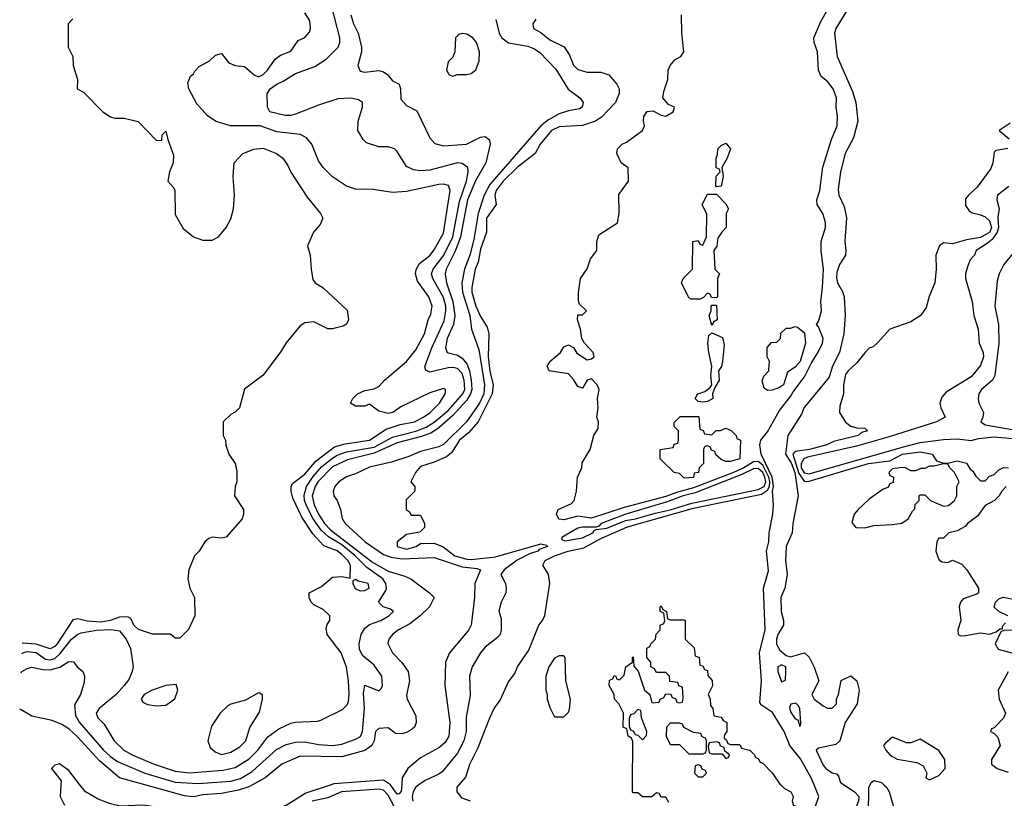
# Model space of a CAD drawing. Header units: inches. Extents: x 2348352 to 2479776, y 460422 to 613655.
# Tile 234 of 256: x 2350178 to 2354433, y 569942 to 573308. Entities that reach past the tile are written whole.
import ezdxf

# ---------------------------------------------------------------- set-up
doc = ezdxf.new("R2010")
doc.units = ezdxf.units.IN
doc.header["$MEASUREMENT"] = 0
doc.layers.add('C3556', color=7, linetype='Continuous')
doc.layers.add('C3557', color=7, linetype='Continuous')

msp = doc.modelspace()

# ---------------------------------------------------------------- linework, layer by layer
at = {"layer": 'C3556', "color": 4}
for points, elevation in [([(2350356, 570000), (2350352.7, 569950), (2350372.3, 569912.3)], 76), ([(2351524.5, 570000), (2351415.5, 569964.5), (2351330, 569910.7), (2351299.7, 569900.3), (2351244, 569870), (2351150, 569855.5), (2351050, 569857.1), (2350990, 569872.9), (2350930, 569864.2), (2350904.9, 569864.9), (2350887.7, 569867.7), (2350840.7, 569890), (2350810, 569897.3), (2350710, 569912), (2350612.1, 569907.9), (2350570, 569917.3), (2350517.3, 569937.3), (2350462, 569970), (2350438.5, 570000)], 76), ([(2351185, 570000), (2351168.9, 569991.1), (2351123.3, 569976.7), (2351050, 569962), (2350970, 569956.5), (2350930, 569948.4), (2350890, 569952), (2350718.4, 570000)], 84), ([(2351829.1, 570000), (2351827, 569973), (2351818.4, 569961.6), (2351810, 569959.1), (2351780.3, 570000)], 76), ([(2351903.3, 570000), (2351889.5, 569990), (2351878.7, 569970), (2351874.7, 569950), (2351877.7, 569930)], 72), ([(2352126, 569930), (2352090, 569942), (2352069.3, 569970), (2352069.4, 569990), (2352077.9, 570000)], 68), ([(2352983.1, 569923.1), (2352970, 569946), (2352950, 569946), (2352942, 569962), (2352930, 569966), (2352910, 569948), (2352870, 569948), (2352850, 569966), (2352830, 569966), (2352826, 569970), (2352826.2, 570000)], 64), ([(2353467.1, 570000), (2353484, 569984), (2353510.7, 569970), (2353521, 569950), (2353516, 569930), (2353522, 569910), (2353590, 569896), (2353604.5, 569895.5), (2353616.3, 569903.7), (2353631.7, 569950), (2353611.3, 570000)], 64), ([(2353740.6, 570000), (2353786, 569970), (2353804.7, 569950), (2353802.8, 569930), (2353787.3, 569890), (2353787.9, 569872.1), (2353798.8, 569850), (2353810, 569840.7), (2353832.9, 569847.1), (2353846, 569870), (2353848, 569990), (2353853, 570000)], 64), ([(2353913.3, 570000), (2353924.7, 569990), (2353936, 569970), (2353971, 569851)], 64), ([(2351814.9, 569870), (2351770, 569955.3), (2351750, 569976.5), (2351730, 569981.5), (2351569, 569970), (2351510, 569944), (2351442, 569930)], 72)]:
    msp.add_lwpolyline(points, dxfattribs=dict(at, elevation=elevation))
at = {"layer": 'C3557', "color": 4}
for points, elevation in [([(2353611.3, 570000), (2353599, 570030), (2353552.2, 570112.2), (2353506.8, 570170), (2353481.5, 570230), (2353432.3, 570312.3), (2353383.9, 570343.9), (2353376.3, 570356.3), (2353383.4, 570450), (2353375.7, 570570), (2353400.2, 570670), (2353393, 570850), (2353414, 570926), (2353405.7, 571010), (2353415.9, 571050), (2353416.5, 571090), (2353432.6, 571170), (2353435.4, 571210), (2353431.7, 571270), (2353436, 571290), (2353430.3, 571330.3), (2353382, 571430), (2353376.4, 571470), (2353380.9, 571490), (2353410, 571526.7), (2353461.4, 571618.6), (2353510, 571678.4), (2353520.7, 571699.3), (2353570, 571764), (2353598.2, 571821.9), (2353630, 571873.7), (2353647.3, 571910), (2353650.4, 571929.6), (2353630, 571980.9), (2353622, 571990), (2353630, 572002.8), (2353643.5, 572050), (2353639.8, 572090), (2353648.3, 572150), (2353652, 572228), (2353641.8, 572310), (2353642.5, 572350), (2353661, 572410), (2353660.2, 572430), (2353650, 572467), (2353624.7, 572510), (2353622.6, 572530), (2353635.7, 572570), (2353649, 572671), (2353686, 572790), (2353710.4, 572849.6), (2353712.3, 572890), (2353706.3, 572930), (2353708.2, 572970), (2353694.3, 573010), (2353670, 573041.4), (2353642.1, 573062.1), (2353629.8, 573089.8), (2353626, 573170), (2353611.3, 573210), (2353610.6, 573230), (2353639.8, 573300.2), (2353719.5, 573440.5)], 64), ([(2350184.2, 570484.8), (2350187.6, 570490), (2350210, 570503.1), (2350230, 570508.5), (2350278.7, 570498.7), (2350310, 570497.6), (2350351.1, 570508.9), (2350390, 570533.4), (2350410, 570531.3), (2350426, 570510), (2350451.3, 570490), (2350458, 570470), (2350456.9, 570443.1), (2350441, 570390), (2350414.8, 570345.2), (2350419.3, 570299.3), (2350436.3, 570270), (2350540.4, 570150), (2350570, 570122), (2350601.4, 570101.4), (2350718.8, 570050), (2350850, 570011.3), (2350950, 570005.5), (2351090, 570015.2), (2351132.5, 570027.5), (2351183.1, 570056.9), (2351287.5, 570152.5), (2351330, 570174.4), (2351370, 570184.9), (2351410, 570185.3), (2351470, 570174), (2351530, 570170.3), (2351570, 570176.5), (2351630, 570197), (2351650.8, 570209.2), (2351660.4, 570230), (2351668.5, 570330), (2351663.5, 570396.5), (2351669.5, 570430.5), (2351730, 570406), (2351742, 570418), (2351746, 570430), (2351743.7, 570470), (2351710, 570517.2), (2351659.3, 570559.3), (2351647, 570587), (2351645.1, 570610), (2351653.3, 570650), (2351670, 570678), (2351690, 570693), (2351739, 570710), (2351774, 570730), (2351794, 570750), (2351780.2, 570760.2), (2351749.3, 570769.3), (2351729.2, 570790), (2351760.1, 570839.9), (2351763.6, 570850), (2351760.5, 570870), (2351748, 570890), (2351679, 570939), (2351628.6, 570990), (2351570, 571037), (2351512.2, 571072.2), (2351481.5, 571101.5), (2351447, 571150), (2351420.6, 571200.6), (2351408.9, 571230), (2351406.9, 571253.1), (2351418.2, 571290), (2351447.1, 571332.9), (2351483.6, 571376.4), (2351530, 571413), (2351550, 571425.4), (2351590, 571439.7), (2351710, 571460.5), (2351790, 571503.5), (2351890, 571528.6), (2351934.2, 571545.8), (2351970, 571568.1), (2352030, 571619.1), (2352093.6, 571690), (2352101.6, 571710), (2352099.4, 571750), (2352090, 571778.4), (2352070, 571800.5), (2352050, 571805.1), (2352030, 571803.5), (2351950, 571784.5), (2351932.9, 571792.9), (2351929.5, 571809.5), (2351959.1, 571890), (2352013.2, 572006.8), (2352020.3, 572050), (2352020.3, 572070), (2352010, 572107), (2351963.5, 572190), (2351958, 572210), (2351964.7, 572230), (2352011.9, 572290), (2352049.8, 572370), (2352078.2, 572521.9), (2352109.7, 572610), (2352116.9, 572650), (2352114.5, 572670), (2352090, 572687), (2352070, 572689.6), (2351950, 572657.6), (2351910, 572654.5), (2351879.5, 572659.5), (2351850, 572674), (2351810, 572738), (2351798, 572750), (2351770, 572759), (2351730, 572759), (2351676.5, 572776.5), (2351662, 572790), (2351639, 572830), (2351641.2, 572870), (2351659, 572930), (2351659, 572950), (2351642, 572962), (2351609.3, 572969.3), (2351553.7, 572966.3), (2351470, 572939.3), (2351370, 572899.5), (2351350, 572894), (2351325.8, 572894.2), (2351259, 572910), (2351249.5, 572929.5), (2351247.5, 572987.5), (2351260.7, 573010), (2351289.4, 573030), (2351317.5, 573042.5), (2351370, 573076.4), (2351453.4, 573106.6), (2351502, 573138), (2351555.1, 573190), (2351562, 573210), (2351562.4, 573230), (2351526, 573370)], 88), ([(2350187.3, 570566), (2350192.3, 570570), (2350210, 570576.5), (2350250, 570572), (2350290, 570543.2), (2350310, 570540.2), (2350330, 570546.7), (2350352.5, 570567.5), (2350402, 570630), (2350429, 570651), (2350443.5, 570656.5), (2350510, 570668.2), (2350572, 570672), (2350610, 570666), (2350639, 570630), (2350657.7, 570590), (2350668, 570512), (2350664.9, 570490), (2350650, 570455.3), (2350630, 570429), (2350594.8, 570390), (2350522, 570330), (2350508.2, 570310), (2350516.3, 570290), (2350542.6, 570262.6), (2350586, 570190), (2350627.7, 570150), (2350664, 570130), (2350758.8, 570090), (2350850, 570058.9), (2350910, 570051.8), (2351057, 570063), (2351110, 570074.9), (2351170, 570112.2), (2351207.8, 570150), (2351250, 570208), (2351298, 570242), (2351350, 570266), (2351370, 570270.7), (2351464.7, 570275.3), (2351480.2, 570279.8), (2351573.6, 570326.4), (2351593.6, 570346.4), (2351599.3, 570360.7), (2351602.7, 570390), (2351599.7, 570450), (2351590, 570509), (2351567, 570570), (2351506.6, 570650), (2351503.2, 570676.8), (2351506.6, 570693.4), (2351519, 570710), (2351518, 570730), (2351490, 570758), (2351450, 570778), (2351438, 570790), (2351428.7, 570810), (2351428.7, 570830), (2351483.1, 570856.9), (2351530, 570898), (2351570, 570900.7), (2351606, 570894), (2351607.3, 570950), (2351596.3, 570970), (2351570, 570996.4), (2351550, 571012), (2351492.9, 571032.9), (2351445.1, 571085.1), (2351398, 571158), (2351358.9, 571238.9), (2351351.5, 571270), (2351351.8, 571290), (2351357.2, 571302.8), (2351410, 571343.1), (2351459.6, 571400.4), (2351538.6, 571461.4), (2351584.9, 571475.1), (2351690, 571490.4), (2351762.3, 571537.7), (2351822.4, 571557.6), (2351884, 571570), (2351922.7, 571590), (2351952, 571610), (2351992.3, 571650), (2352017.2, 571690), (2352018, 571698), (2352018, 571710), (2352010, 571713.2), (2351950, 571695.1), (2351825.2, 571634.8), (2351790.6, 571609.4), (2351770, 571605.2), (2351730, 571615.3), (2351690, 571646), (2351670, 571638), (2351630, 571638), (2351608, 571650), (2351618, 571670), (2351638, 571690), (2351670, 571704.7), (2351710, 571712), (2351730, 571722), (2351755.3, 571750), (2351849.3, 571830), (2351890, 571880.7), (2351927.3, 571950), (2351943.7, 572010), (2351955.5, 572035.5), (2351960.7, 572070), (2351947, 572110), (2351898, 572178), (2351889.4, 572210), (2351891.5, 572228.5), (2351906.2, 572253.8), (2351950, 572288.2), (2351970, 572314), (2352010, 572386), (2352038.4, 572570), (2352031.5, 572591.5), (2352010, 572597), (2351990, 572595.6), (2351850, 572565.1), (2351790, 572560.9), (2351705.4, 572574.6), (2351630, 572575.3), (2351590, 572589), (2351530, 572628.7), (2351490, 572668.7), (2351470, 572698), (2351441.2, 572770), (2351417, 572797), (2351391.6, 572811.6), (2351290, 572823.6), (2351218, 572850), (2351089.7, 572849.7), (2351027.7, 572867.7), (2350990, 572892.7), (2350944.4, 572944.4), (2350909.3, 573010), (2350904.7, 573035.3), (2350916.4, 573063.6), (2350930, 573074), (2350934.6, 573085.4), (2350954, 573106), (2350998, 573130), (2351024.7, 573155.3), (2351050, 573162), (2351082, 573122), (2351110, 573111), (2351150, 573106), (2351192, 573070), (2351210, 573061), (2351230, 573071.3), (2351248.7, 573090), (2351282, 573138), (2351305.6, 573154.4), (2351350, 573172), (2351382, 573218), (2351410, 573232), (2351430, 573254), (2351435.3, 573270), (2351434, 573290), (2351430, 573306), (2351410, 573338)], 92), ([(2350407.3, 573312.7), (2350388, 573290), (2350388, 573190), (2350408, 573150), (2350408.7, 573110), (2350428, 573050), (2350426, 573010), (2350454.6, 572994.6), (2350538, 572910), (2350570, 572888.7), (2350590, 572882), (2350630, 572882), (2350690, 572868), (2350770, 572786), (2350792, 572788), (2350794, 572810), (2350810, 572826), (2350818, 572790), (2350843.1, 572723.1), (2350841.2, 572690), (2350825.2, 572650), (2350819, 572610), (2350843.1, 572583.1), (2350848.7, 572570), (2350850, 572466), (2350885.2, 572405.2), (2350929.3, 572369.3), (2350970, 572355.3), (2351010, 572355.3), (2351038, 572370), (2351070.5, 572409.5), (2351090, 572448), (2351102.8, 572490), (2351106.8, 572550), (2351101, 572630), (2351104.7, 572690), (2351142, 572730), (2351190, 572748.7), (2351230, 572752.7), (2351288, 572730), (2351315.3, 572710), (2351337.5, 572677.5), (2351349.6, 572649.6), (2351421.2, 572541.2), (2351478, 572470), (2351488, 572450), (2351477.2, 572422.8), (2351448, 572390), (2351422, 572330), (2351434, 572290), (2351437.2, 572230), (2351445.6, 572185.6), (2351455.3, 572170), (2351490, 572149), (2351592.7, 572052.7), (2351599, 572010), (2351590, 571992), (2351576.5, 571983.5), (2351530, 571971.3), (2351510, 571971.3), (2351450, 572002), (2351410, 571998), (2351390, 571984.7), (2351330, 571911), (2351306.8, 571873.2), (2351230, 571771.3), (2351149.2, 571710.8), (2351128, 571630), (2351110, 571612), (2351090, 571602), (2351058, 571570), (2351058, 571510), (2351068, 571490), (2351068.9, 571468.9), (2351082, 571430), (2351109.1, 571389.1), (2351116.5, 571356.5), (2351117.2, 571310), (2351109.3, 571290), (2351106.6, 571250), (2351145.2, 571190), (2351145.2, 571170), (2351139, 571150), (2351070, 571071.3), (2351050, 571066.8), (2351010, 571070.8), (2350995.5, 571064.5), (2350979, 571050), (2350954, 571010), (2350933.2, 570990), (2350909.2, 570930), (2350905.2, 570890), (2350914, 570850), (2350934, 570810), (2350935.3, 570730), (2350908.4, 570671.6), (2350870, 570634), (2350850, 570634), (2350830, 570652), (2350751.6, 570651.6), (2350691.1, 570671.1), (2350672, 570690), (2350658.8, 570718.8), (2350646, 570726), (2350610, 570725.5), (2350569, 570710), (2350530, 570703.9), (2350470, 570707.4), (2350430, 570717.3), (2350407.3, 570712.7), (2350339.7, 570610), (2350330, 570598.7), (2350310, 570587.7), (2350250, 570607.6), (2350190, 570613.2), (2350189, 570612.9)], 96), ([(2351609.5, 573330), (2351620.9, 573290), (2351640.9, 573250), (2351656, 573190), (2351656, 573170), (2351639.3, 573110), (2351650, 573085.2), (2351670, 573081.2), (2351730, 573089.4), (2351750, 573082.7), (2351769.5, 573069.5), (2351790, 573044), (2351818, 573030), (2351824, 573010), (2351825.2, 572965.2), (2351850, 572938), (2351894.6, 572914.6), (2351950, 572798), (2351972.9, 572772.9), (2352010, 572762.7), (2352109.5, 572769.5), (2352170, 572801.2), (2352190, 572804), (2352209.2, 572789.2), (2352212, 572770), (2352193.3, 572690), (2352148.6, 572611.4), (2352113.6, 572530), (2352083.4, 572370), (2352062.2, 572310), (2352021, 572230), (2352016.8, 572210), (2352022.4, 572170), (2352050.7, 572089.3), (2352058.9, 572030), (2352052.8, 571990), (2352026.2, 571930), (2352018.7, 571890), (2352026, 571870), (2352070, 571857.4), (2352090, 571845.1), (2352110, 571819.7), (2352122.2, 571790), (2352129.9, 571750), (2352131.8, 571710), (2352126.9, 571690), (2352110, 571663.2), (2352050, 571597.2), (2351990, 571543.2), (2351958, 571522), (2351914.4, 571505.6), (2351810, 571479.4), (2351710, 571434.8), (2351595, 571405), (2351530, 571375.2), (2351467.9, 571312.1), (2351454.6, 571290), (2351442, 571250), (2351450.7, 571210), (2351469.8, 571170), (2351495.9, 571130), (2351522.1, 571102.1), (2351702.5, 570962.5), (2351770, 570924.5), (2351842.6, 570902.6), (2351869.2, 570890), (2351948.7, 570830), (2351968.7, 570810), (2351949.2, 570770), (2351909.6, 570730.4), (2351863.9, 570696.1), (2351815.3, 570670), (2351788.7, 570650), (2351774, 570630), (2351769.3, 570610.7), (2351789.3, 570570), (2351829.6, 570529.6), (2351857.2, 570490), (2351862.7, 570450), (2351850, 570386), (2351853.2, 570370), (2351890, 570298), (2351892, 570270), (2351883.7, 570250), (2351870, 570238), (2351850, 570225.7), (2351830, 570220.3), (2351802, 570222), (2351770, 570246.8), (2351730, 570244), (2351716, 570230), (2351709.7, 570190), (2351700.5, 570170), (2351670, 570148.8), (2351570, 570121.7), (2351390, 570124.2), (2351310.9, 570089.1), (2351239.5, 570030), (2351185, 570000)], 84), ([(2352236.3, 573310), (2352249.7, 573250), (2352261.6, 573230), (2352290, 573208.2), (2352374.6, 573194.6), (2352403.1, 573183.1), (2352426.7, 573166.7), (2352494.8, 573094.8), (2352548.5, 573008.5), (2352599, 572970), (2352613.2, 572950), (2352608.7, 572930), (2352597.5, 572922.5), (2352550, 572914.9), (2352510, 572901.1), (2352464.1, 572875.9), (2352429.7, 572850), (2352210, 572595.2), (2352186.2, 572550), (2352159, 572470), (2352141.5, 572358.5), (2352124.2, 572290), (2352099.8, 572230), (2352089, 572170), (2352091.4, 572130), (2352123.4, 572030), (2352130.9, 571970.9), (2352162.2, 571882.2), (2352187.6, 571730), (2352183.4, 571690), (2352165.7, 571650), (2352108.7, 571570), (2352009.1, 571470.9), (2351990, 571461.3), (2351910, 571441.6), (2351860.5, 571419.5), (2351784.8, 571395.2), (2351690, 571373), (2351630, 571344), (2351590, 571332.1), (2351558, 571310), (2351540.7, 571290), (2351532.3, 571270), (2351536, 571250), (2351549.6, 571229.6), (2351564.5, 571190), (2351572, 571150), (2351585.1, 571130), (2351671.3, 571050), (2351750, 570995.3), (2351784.2, 570984.2), (2351830, 570977.5), (2351970, 570983.5), (2352090, 570942.9), (2352155.3, 570935.3), (2352169.2, 570930), (2352144.7, 570870), (2352144.2, 570810), (2352129.6, 570690.4), (2352119.3, 570670), (2352035.1, 570570), (2352018.4, 570530), (2352015.6, 570430), (2352036.9, 570270), (2352033.3, 570210), (2352016.4, 570183.6), (2351990, 570159.3), (2351910, 570117.3), (2351855.1, 570070), (2351831.5, 570030), (2351829.1, 570000)], 76), ([(2352409.3, 573310.7), (2352395.3, 573290), (2352398, 573270), (2352430, 573253.2), (2352470, 573220.7), (2352531.3, 573191.3), (2352554.9, 573154.9), (2352571.9, 573111.9), (2352590, 573093.2), (2352630, 573080.9), (2352690, 573082), (2352724, 573070), (2352759, 573030), (2352769, 573010), (2352769, 572990), (2352752.7, 572950), (2352693, 572887), (2352666.6, 572870), (2352610, 572851.5), (2352510, 572845.7), (2352477, 572830), (2352427.3, 572770), (2352406.6, 572730), (2352330, 572670.3), (2352267.2, 572610), (2352237.4, 572570), (2352231.8, 572550), (2352238, 572510), (2352196.2, 572450), (2352195.1, 572390), (2352170, 572316), (2352159.5, 572260.5), (2352146.6, 572230), (2352132.3, 572150), (2352132.3, 572130), (2352149.8, 572070), (2352170, 572025.2), (2352198.3, 571978.3), (2352206.3, 571950), (2352202.7, 571850), (2352210, 571788.7), (2352224.5, 571730), (2352219.8, 571690), (2352158.9, 571570), (2352117.3, 571522.7), (2352078.7, 571490), (2352044.8, 571435.2), (2352022, 571418), (2351970, 571394.8), (2351910, 571376), (2351889, 571350), (2351868, 571310), (2351886, 571290), (2351886, 571270), (2351848.4, 571231.6), (2351848, 571190), (2351862, 571182), (2351870, 571166), (2351910, 571166), (2351928, 571130), (2351927.3, 571112.7), (2351907.3, 571092.7), (2351850, 571082), (2351809, 571051), (2351809, 571031), (2351850, 571019.5), (2351891.3, 571030), (2351910, 571044), (2351970, 571045.1), (2352008.5, 571028.5), (2352059.3, 570990), (2352110, 570975.1), (2352130, 570973.7), (2352233.8, 570986.2), (2352430, 571042.7), (2352456.5, 571036.5), (2352459, 571030), (2352422.9, 571017.1), (2352417.2, 571010), (2352380.7, 570999.3), (2352328.5, 570971.5), (2352272, 570930), (2352258, 570910), (2352277.2, 570870), (2352281.2, 570850), (2352279, 570830), (2352259, 570790), (2352249.3, 570750.7), (2352258.6, 570718.6), (2352259, 570670), (2352254, 570650), (2352243.2, 570636.8), (2352190, 570594.8), (2352169.2, 570570), (2352133.2, 570510), (2352122.7, 570470), (2352125.6, 570385.6), (2352107.8, 570292.2), (2352108, 570230), (2352098.3, 570190), (2352070, 570137.3), (2352004.2, 570055.8), (2351990, 570045.5), (2351930, 570019.3), (2351903.3, 570000)], 72), ([(2352077.9, 570000), (2352106.3, 570033.7), (2352124.2, 570090), (2352159.3, 570160.7), (2352209.3, 570290), (2352229.3, 570330), (2352254.2, 570365.8), (2352290, 570444.7), (2352318, 570482), (2352329.5, 570510.5), (2352378, 570582), (2352422, 570690), (2352438, 570710), (2352447.3, 570732.7), (2352469.2, 570870), (2352464, 570910), (2352439, 570950), (2352449.3, 570970), (2352489.2, 570990), (2352549, 571010), (2352615.6, 571024.4), (2352690, 571065.2), (2352805.1, 571114.9), (2353090, 571195.9), (2353383.7, 571256.3), (2353410, 571274.8), (2353418.4, 571290), (2353420.3, 571310), (2353415.7, 571330), (2353390, 571381.7), (2353370, 571398), (2353350, 571396.2), (2353308, 571370), (2353262.6, 571350), (2353090, 571283.8), (2353016, 571264), (2352970, 571246.5), (2352790, 571199.4), (2352650, 571153.7), (2352590, 571161.6), (2352530, 571145.2), (2352508.4, 571148.4), (2352498, 571170), (2352506, 571190), (2352563.1, 571216.9), (2352574, 571230), (2352585.2, 571270), (2352589.1, 571330.9), (2352608, 571370), (2352608.4, 571391.6), (2352644, 571450), (2352659, 571510), (2352678.6, 571541.4), (2352679.3, 571570), (2352672.3, 571590), (2352677.6, 571630), (2352675.4, 571670), (2352682, 571710), (2352673.6, 571730), (2352650, 571755.3), (2352630.9, 571749.1), (2352610, 571715.3), (2352590, 571722), (2352572, 571752), (2352550, 571777.2), (2352466, 571790), (2352458, 571810), (2352469.3, 571830.7), (2352515.3, 571870), (2352530, 571894), (2352550, 571902), (2352571, 571891), (2352585.8, 571865.8), (2352630, 571837.3), (2352650, 571842), (2352661.2, 571850), (2352657.2, 571870), (2352619, 571910), (2352608, 571930), (2352602, 571970), (2352588.7, 572010), (2352590, 572032), (2352610, 572032), (2352628, 572050), (2352598, 572078), (2352593, 572093), (2352592.7, 572127.3), (2352602, 572190), (2352630, 572231.3), (2352644.9, 572275.1), (2352672.3, 572310), (2352672.7, 572350), (2352681.5, 572378.5), (2352762, 572430), (2352768.7, 572470), (2352768, 572552), (2352808.7, 572610), (2352807.3, 572667.3), (2352778, 572690), (2352759, 572730), (2352762, 572750), (2352782, 572770), (2352800.9, 572779.1), (2352869.2, 572830), (2352879, 572850), (2352874, 572870), (2352875.3, 572890), (2352890, 572910.8), (2352914, 572914), (2352950, 572896), (2352970, 572891.3), (2353002, 572910), (2353008, 572930), (2352982, 572942), (2352957.2, 572970), (2352961.5, 572998.5), (2352979, 573050), (2352981.2, 573090), (2352989, 573110), (2353010, 573134.8), (2353035.3, 573150), (2353049, 573170), (2353039.3, 573250), (2353039, 573330)], 68), ([(2353752.4, 573347.6), (2353705, 573270), (2353699, 573250), (2353711.1, 573150), (2353777.3, 572997.3), (2353791.2, 572950), (2353800.2, 572870), (2353781.9, 572798.1), (2353746.3, 572730), (2353725.2, 572650), (2353714.9, 572574.9), (2353717.6, 572550), (2353740.9, 572500.9), (2353751.4, 572451.4), (2353743.8, 572350), (2353749.2, 572310), (2353747.1, 572290), (2353721.6, 572250), (2353710, 572216), (2353708.2, 572191.8), (2353712.2, 572170), (2353733.7, 572133.7), (2353741.8, 572110), (2353745.2, 572030), (2353739.3, 571950), (2353720.6, 571870), (2353690.2, 571810), (2353676.6, 571763.4), (2353568.3, 571631.7), (2353557.2, 571602.8), (2353498, 571510), (2353487.6, 571430), (2353511.7, 571391.7), (2353527.9, 571350), (2353542.2, 571250), (2353519, 571130), (2353516.3, 571090), (2353490.2, 571030), (2353487.5, 570970), (2353495.3, 570910), (2353484.2, 570850), (2353467.6, 570810), (2353469.4, 570750), (2353478.6, 570710), (2353478.5, 570690), (2353455.2, 570650), (2353448.2, 570630), (2353448.7, 570608.7), (2353462.9, 570582.9), (2353490, 570559.1), (2353510, 570553.4), (2353570, 570571), (2353590, 570552), (2353611.1, 570508.9), (2353632, 570450), (2353602, 570390), (2353612, 570370), (2353650, 570341), (2353670, 570331.3), (2353690, 570332), (2353708, 570350), (2353708.7, 570370), (2353717.2, 570390), (2353728.7, 570451.3), (2353770, 570470.8), (2353796, 570450), (2353806, 570410), (2353797.3, 570350), (2353746, 570270), (2353722.8, 570190), (2353705.8, 570174.2), (2353630, 570158.4), (2353620.5, 570150), (2353650, 570084.4), (2353662, 570070), (2353690, 570052.4), (2353708.2, 570048.2), (2353716.7, 570036.7), (2353725.5, 570010), (2353740.6, 570000)], 64), ([(2354459.1, 572860.9), (2354411.3, 572830), (2354453.8, 572793.8)], 68), ([(2354448.3, 572751.7), (2354396.8, 572743.2), (2354390, 572735.3), (2354384, 572690), (2354374.6, 572665.4), (2354316.2, 572583.8), (2354278, 572550), (2354266.4, 572533.6), (2354265.3, 572505.3), (2354282, 572482), (2354294, 572474), (2354330, 572465.3), (2354350, 572455.6), (2354370, 572438.3), (2354378.7, 572410), (2354370.2, 572390), (2354330, 572366.1), (2354270, 572357.1), (2354210, 572339.7), (2354170, 572343.7), (2354154, 572330), (2354137.1, 572290), (2354139.5, 572230), (2354132.7, 572170), (2354108.2, 572111.8), (2354096.3, 572063.7), (2354079.8, 572040.2), (2354070, 572028), (2354030, 572002), (2353938, 571970), (2353887.3, 571912.7), (2353866, 571894), (2353850, 571888), (2353830, 571868), (2353795.9, 571824.1), (2353758, 571790), (2353746.4, 571773.6), (2353738, 571730), (2353738, 571690), (2353722, 571638), (2353721, 571610), (2353747.5, 571567.5), (2353770, 571551.3), (2353796.4, 571543.6), (2353830, 571542), (2353842, 571530), (2353816.9, 571523.1), (2353802, 571510), (2353695.1, 571484.9), (2353666.8, 571470), (2353590.8, 571450), (2353530, 571441.1), (2353518.9, 571430), (2353545.8, 571345.8), (2353570, 571311.1), (2353590, 571313.5), (2353846, 571390), (2353939.3, 571400.7), (2353994, 571430), (2354070, 571440.3), (2354121, 571430), (2354141, 571401), (2354170, 571391), (2354190, 571391), (2354230, 571401), (2354270, 571390.8), (2354285.4, 571365.4), (2354296.9, 571356.9), (2354310, 571334), (2354330, 571314), (2354350, 571314), (2354370, 571334), (2354390, 571342), (2354410, 571362), (2354430, 571372), (2354452, 571370)], 68), ([(2354452.8, 572587.2), (2354403.8, 572550), (2354400.5, 572530), (2354410.7, 572490), (2354404.9, 572455.1), (2354407.9, 572410), (2354403.2, 572390), (2354381.4, 572358.6), (2354359.9, 572340.1), (2354311.3, 572310), (2354304.7, 572290), (2354286, 572270), (2354275.3, 572244.7), (2354266, 572210), (2354266, 572190), (2354294.8, 572090), (2354302, 572030), (2354320.4, 571970), (2354325.3, 571910), (2354342, 571870), (2354343.7, 571850), (2354330, 571812.7), (2354290, 571764.5), (2354182.4, 571697.6), (2354163.8, 571676.2), (2354154.8, 571650), (2354158.8, 571630), (2354178, 571590), (2354141, 571570), (2353935.1, 571504.9), (2353795, 571465), (2353583.4, 571416.6), (2353567.6, 571410), (2353555, 571390), (2353555.9, 571370), (2353568.5, 571348.5), (2353590, 571344.4), (2353998.1, 571461.9), (2354070, 571479.7), (2354170, 571493.6), (2354230, 571495.5), (2354290, 571488.9), (2354322.4, 571497.6), (2354390, 571504.5), (2354470, 571498)], 72), ([(2354470, 572298), (2354430.7, 572250), (2354410.6, 572210), (2354402.8, 572177.2), (2354392.2, 572070), (2354408.4, 571990), (2354410.4, 571910), (2354392.7, 571770), (2354382.8, 571750), (2354334.8, 571710), (2354322.8, 571690), (2354321, 571670), (2354322.8, 571650), (2354342.8, 571610), (2354341, 571590), (2354331.3, 571570), (2354350, 571556), (2354475.6, 571535.6)], 76), ([(2354442, 571290), (2354422, 571270), (2354411.1, 571248.9), (2354390.9, 571229.1), (2354350, 571208), (2354318, 571162), (2354274, 571130), (2354263.6, 571116.4), (2354230, 571098), (2354194, 571090), (2354170, 571066), (2354150, 571066), (2354142, 571050), (2354138, 571010), (2354150, 570974), (2354163.6, 570963.6), (2354190, 570962), (2354210, 570972), (2354250, 570954), (2354272, 570930), (2354322, 570850), (2354322, 570830), (2354315.3, 570824.7), (2354255.3, 570804.7), (2354244.7, 570790), (2354238.8, 570770), (2354246, 570710), (2354232, 570670), (2354234, 570650), (2354244.7, 570644.7), (2354265.4, 570645.4), (2354330, 570657.3), (2354370, 570652), (2354398, 570662), (2354414, 570674), (2354426, 570674), (2354426, 570686), (2354439, 570701)], 68), ([(2354448, 570730), (2354409.1, 570749.1), (2354390, 570768), (2354395.3, 570790), (2354410, 570804.7), (2354430, 570811), (2354496.9, 570796.9)], 68), ([(2352826.2, 570000), (2352827.3, 570187.3), (2352822, 570202), (2352808, 570210), (2352802, 570242), (2352786, 570250), (2352788, 570310), (2352768, 570350), (2352748.7, 570370), (2352748, 570390), (2352726, 570430), (2352727.3, 570452.7), (2352742, 570458), (2352747.3, 570472.7), (2352754, 570470), (2352758, 570458), (2352770, 570454), (2352790, 570474), (2352798, 570510), (2352826, 570530), (2352826, 570550), (2352830, 570554), (2352832.7, 570512.7), (2352851.3, 570491.3), (2352878, 570410), (2352902, 570390), (2352910, 570354), (2352942, 570358), (2352946, 570370), (2352962, 570378), (2352970, 570394), (2352992.7, 570392.7), (2352998, 570378), (2353012.7, 570372.7), (2353018, 570358), (2353030, 570354), (2353042, 570358), (2353046, 570374), (2353042, 570422), (2353027.3, 570427.3), (2353022, 570442), (2352987.3, 570447.3), (2352986, 570470), (2352970, 570486), (2352930, 570486), (2352922, 570502), (2352906, 570510), (2352906, 570530), (2352888, 570550), (2352888.4, 570591.6), (2352902, 570598), (2352906, 570610), (2352926, 570630), (2352928.4, 570651.6), (2352946, 570670), (2352946, 570690), (2352962, 570698), (2352966, 570710), (2352962, 570742), (2352946, 570750), (2352946, 570770), (2352950, 570774), (2352958, 570758), (2352974, 570750), (2352978, 570718), (2352990, 570714), (2353050, 570714), (2353054, 570710), (2353054, 570630), (2353092.7, 570592.7), (2353098, 570558), (2353114, 570550), (2353118, 570518), (2353130, 570514), (2353138, 570498), (2353150, 570494), (2353152.7, 570472.7), (2353171.1, 570451.1), (2353171.6, 570428.4), (2353154, 570390), (2353162, 570370), (2353163.6, 570343.6), (2353174, 570330), (2353178, 570298), (2353210, 570292), (2353218, 570278), (2353234, 570270), (2353234, 570230), (2353223.6, 570216.4), (2353222, 570202), (2353232.7, 570192.7), (2353238, 570178), (2353250, 570174), (2353290, 570174), (2353298, 570158), (2353334, 570150), (2353354, 570130), (2353358, 570118), (2353370, 570114), (2353378, 570098), (2353390, 570094), (2353430, 570052), (2353463.5, 570003.5), (2353467.1, 570000)], 64), ([(2354470, 570668.7), (2354432, 570668), (2354418, 570662), (2354394, 570610), (2354406.4, 570586.4), (2354485.4, 570565.4)], 68), ([(2354450, 570488), (2354406.8, 570410), (2354410.7, 570370), (2354438.8, 570310), (2354430, 570288), (2354390, 570246), (2354378, 570242), (2354374, 570230), (2354390, 570222), (2354406, 570206), (2354416, 570170), (2354378, 570110), (2354378, 570090), (2354402, 570070), (2354450, 570054)], 68), ([(2350718.4, 570000), (2350610, 570030.3), (2350523.6, 570103.6), (2350427.7, 570207.7), (2350390, 570242), (2350360.4, 570260.4), (2350318, 570278), (2350230, 570297.3), (2350184.1, 570324.1), (2350178.2, 570326.6)], 84), ([(2350438.5, 570000), (2350390, 570062), (2350350.9, 570090.9), (2350330, 570084.7), (2350315.3, 570070), (2350357.2, 570017.2), (2350356, 570000)], 76), ([(2351780.3, 570000), (2351780.2, 570000.2), (2351750, 570020.2), (2351536.2, 570003.8), (2351524.5, 570000)], 76), ([(2353853, 570000), (2353858, 570010), (2353870, 570018), (2353902, 570010), (2353913.3, 570000)], 64)]:
    msp.add_lwpolyline(points, dxfattribs=dict(at, elevation=elevation))
for points, elevation in [([(2352090, 573249), (2352075.3, 573244.7), (2352061, 573230), (2352058, 573170), (2352050, 573146), (2352030, 573126), (2352022, 573090), (2352034, 573070), (2352050, 573064.7), (2352068.7, 573071.3), (2352110, 573071.3), (2352130, 573076), (2352150, 573092), (2352164, 573130), (2352165.2, 573170), (2352152, 573210), (2352137.2, 573230), (2352110, 573246)], 84), ([(2353190, 572586), (2353186, 572590), (2353188.4, 572631.6), (2353206, 572650), (2353202, 572662), (2353188.4, 572668.4), (2353188, 572710), (2353194.6, 572725.4), (2353195.3, 572750), (2353210, 572764.7), (2353230, 572774), (2353250.6, 572749.4), (2353236, 572710), (2353212, 572670), (2353218, 572630), (2353210, 572588)], 64), ([(2353190, 572106), (2353167.3, 572107.3), (2353162, 572122), (2353150, 572126), (2353132.7, 572107.3), (2353119.6, 572100.4), (2353080.4, 572100.4), (2353070, 572106), (2353038, 572170), (2353046, 572190), (2353086, 572230), (2353088, 572350), (2353110, 572354), (2353118, 572338), (2353130, 572334), (2353146, 572370), (2353147.3, 572467.3), (2353128, 572510), (2353150, 572554), (2353190, 572554), (2353230, 572512), (2353241, 572490), (2353231.3, 572470), (2353231, 572410), (2353212, 572390), (2353196, 572364), (2353190.6, 572329.4), (2353178, 572310), (2353182, 572230), (2353202, 572210), (2353194, 572190), (2353194, 572110)], 64), ([(2353170, 571986), (2353158, 572030), (2353166, 572050), (2353166, 572070), (2353170, 572074), (2353190, 572074), (2353192, 572010), (2353178, 572002)], 64), ([(2353130, 571655.3), (2353110, 571658), (2353098, 571670), (2353108.7, 571690), (2353139, 571701), (2353162, 571718), (2353168.7, 571730), (2353165.2, 571770), (2353169, 571810), (2353156, 571870), (2353152.7, 571910), (2353156.4, 571943.6), (2353170, 571954), (2353214.8, 571934.8), (2353222.8, 571902.8), (2353216, 571830), (2353210.7, 571809.3), (2353198, 571790), (2353201, 571750), (2353182, 571718), (2353172, 571690), (2353174, 571670), (2353170, 571668), (2353150, 571658)], 64), ([(2353410, 571705.2), (2353395.1, 571715.1), (2353386.8, 571746.8), (2353393.6, 571766.4), (2353415.3, 571790), (2353416.4, 571796.4), (2353418, 571830), (2353408, 571850), (2353408.4, 571891.6), (2353427.3, 571912.7), (2353450, 571914), (2353466, 571930), (2353467.3, 571952.7), (2353490, 571974), (2353510, 571974), (2353530, 571982), (2353539.6, 571979.6), (2353570, 571954), (2353574, 571910), (2353550.6, 571830), (2353530, 571806.6), (2353496.3, 571783.7), (2353478.8, 571730), (2353462, 571718), (2353430, 571706)], 64), ([(2353170, 571514), (2353188.4, 571531.6), (2353207.3, 571532.7), (2353230, 571542), (2353252.7, 571532.7), (2353274, 571510), (2353278, 571498), (2353294, 571490), (2353290.8, 571410), (2353250, 571398), (2353230, 571398), (2353210, 571406), (2353187.3, 571427.3), (2353182, 571442), (2353167.3, 571447.3), (2353162, 571462), (2353150, 571466), (2353138, 571462), (2353134, 571450), (2353134, 571390), (2353114, 571370), (2353112, 571350), (2353092.7, 571347.3), (2353090, 571329.2), (2353050, 571326), (2353030, 571346), (2353006, 571350), (2352946, 571410), (2352946, 571450), (2353002, 571458), (2353007.3, 571472.7), (2353022, 571478), (2353026, 571490), (2353026, 571530), (2353006, 571550), (2353007.3, 571567.3), (2353032.7, 571592.7), (2353112.7, 571592.7), (2353118, 571538), (2353132, 571532), (2353138, 571518)], 64), ([(2353370, 571367.2), (2353350, 571366), (2353298.5, 571341.5), (2353097.2, 571262.8), (2353044.9, 571250), (2352976.7, 571223.3), (2352797.3, 571170), (2352690.6, 571130), (2352681.3, 571118.7), (2352670, 571114.3), (2352610, 571114.5), (2352591, 571110), (2352520.7, 571070), (2352521.4, 571061.4), (2352534.8, 571054.8), (2352610, 571068), (2352654.5, 571090), (2352660.5, 571099.5), (2352670, 571103.8), (2352715.1, 571110), (2352796.8, 571143.2), (2352839.3, 571150), (2352924.8, 571175.2), (2352990, 571188.4), (2353082.8, 571217.2), (2353370, 571277.2), (2353395.6, 571290), (2353403.4, 571310), (2353398.2, 571330), (2353390, 571350.6)], 72), ([(2354170, 571388), (2354130, 571378), (2354110, 571378), (2354090, 571368), (2354072.7, 571367.3), (2354050, 571358), (2354030, 571358), (2354006, 571370), (2353991.9, 571371.9), (2353950, 571366), (2353934, 571350), (2353938, 571338), (2353954, 571330), (2353952.7, 571307.3), (2353938, 571302), (2353930, 571286), (2353910, 571278), (2353850, 571235.3), (2353802, 571190), (2353784.7, 571170), (2353774, 571134), (2353792, 571112), (2353830, 571111.3), (2353870, 571121), (2353950, 571126), (2353990, 571132), (2354018, 571150), (2354036.4, 571183.6), (2354047.3, 571192.7), (2354048.4, 571211.6), (2354066, 571230), (2354066, 571250), (2354070, 571254), (2354090, 571254), (2354114, 571230), (2354170, 571204.7), (2354192.9, 571207.1), (2354218, 571230), (2354228.7, 571250), (2354228.7, 571290), (2354238, 571310), (2354218, 571350), (2354198, 571370), (2354190, 571386)], 68), ([(2351630, 570888), (2351618, 570882), (2351618, 570870), (2351628.4, 570848.4), (2351650, 570839.1), (2351670, 570840.5), (2351689, 570850), (2351684, 570870), (2351640.9, 570880.9)], 92), ([(2352530, 570558), (2352510, 570558), (2352490, 570548), (2352464.7, 570510), (2352451.3, 570470), (2352451.3, 570410), (2352458, 570390), (2352458, 570370), (2352470, 570334), (2352490, 570294), (2352530, 570294), (2352550, 570314), (2352554.6, 570325.4), (2352559, 570370), (2352539, 570450), (2352535.3, 570550)], 68), ([(2353470, 570519.5), (2353454.8, 570510), (2353454, 570490), (2353470, 570444.7), (2353488, 570452), (2353489.2, 570490), (2353489, 570510)], 64), ([(2350854, 570434), (2350810, 570429.2), (2350750, 570409.2), (2350716, 570390), (2350702.8, 570370), (2350710, 570358), (2350730, 570346.8), (2350770, 570341), (2350810, 570344.7), (2350848.9, 570371.1), (2350862, 570410)], 96), ([(2351210, 570398), (2351154.4, 570365.6), (2351090.7, 570349.3), (2351078, 570342), (2351044.7, 570310), (2351007.1, 570252.9), (2350991.3, 570190), (2351001.4, 570161.4), (2351022.5, 570142.5), (2351050, 570130.7), (2351090, 570140.5), (2351130, 570164.9), (2351155.1, 570190), (2351172.3, 570247.7), (2351214.6, 570314.6), (2351228, 570370), (2351227.3, 570387.3), (2351216.4, 570396.4)], 96), ([(2353532.5, 570352.5), (2353510.8, 570349.2), (2353505.7, 570334.3), (2353510, 570316), (2353530, 570285.5), (2353541, 570281), (2353550, 570252), (2353554.2, 570265.8), (2353549.3, 570330), (2353543.2, 570343.2)], 64), ([(2352850, 570326), (2352832.7, 570307.3), (2352818, 570302), (2352812.7, 570287.3), (2352812.7, 570252.7), (2352818, 570238), (2352830, 570234), (2352838, 570218), (2352850, 570214), (2352870, 570194), (2352887.3, 570212.7), (2352888, 570230), (2352866, 570290), (2352862, 570322)], 64), ([(2353030, 570266), (2352990, 570266), (2352974, 570250), (2352972, 570210), (2352990, 570174), (2353030, 570174), (2353070, 570134), (2353130, 570134), (2353142, 570138), (2353146, 570150), (2353146, 570190), (2353142, 570202), (2353127.3, 570207.3), (2353122, 570222), (2353090, 570226), (2353048.4, 570248.4), (2353042, 570262)], 64), ([(2353950, 570206), (2353919.6, 570180.4), (2353912, 570170), (2353922, 570150), (2353938, 570130), (2353950, 570122.8), (2353970.9, 570110.9), (2354055.9, 570095.9), (2354082.8, 570082.8), (2354098, 570050), (2354094, 570030), (2354110, 570022), (2354150, 570041), (2354177.2, 570070), (2354176, 570110), (2354150, 570149), (2354070, 570198), (2354030, 570182), (2354010, 570182)], 68), ([(2353190, 570186), (2353158, 570182), (2353154, 570166), (2353158, 570138), (2353170, 570134), (2353214, 570134), (2353230, 570114), (2353242, 570118), (2353246, 570130), (2353226, 570146), (2353222, 570162), (2353207.3, 570167.3), (2353202, 570182)], 64), ([(2353110, 570086), (2353098, 570082), (2353094, 570050), (2353110, 570034), (2353130, 570034), (2353146, 570050), (2353142, 570062), (2353127.3, 570067.3), (2353122, 570082)], 64)]:
    msp.add_lwpolyline(points, close=True, dxfattribs=dict(at, elevation=elevation))

doc.saveas('drawing.dxf')
